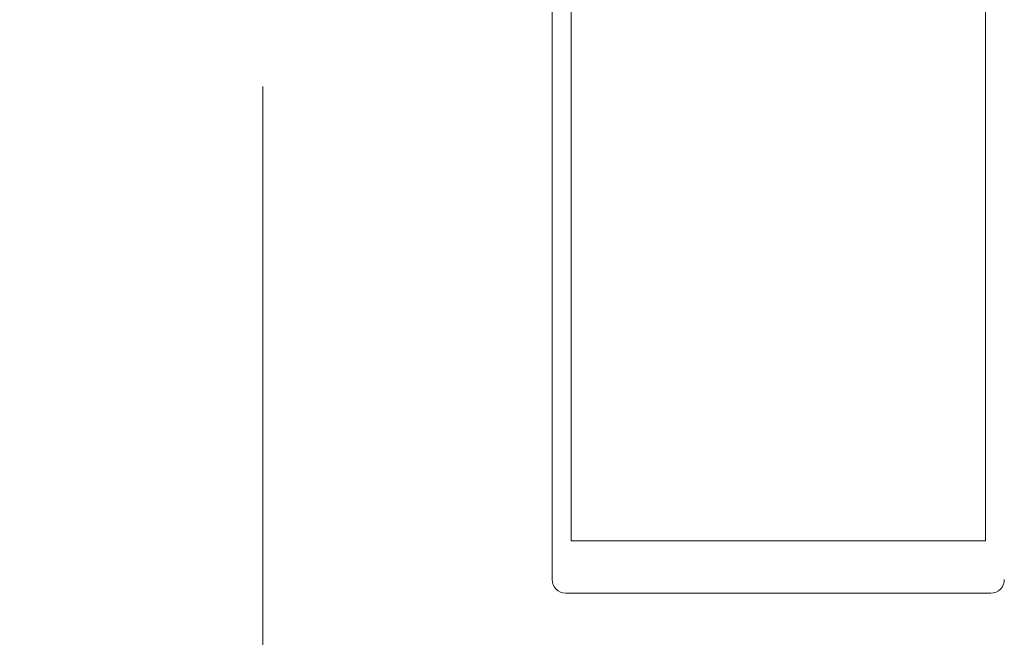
# Model space of a CAD drawing. Header units: centimetres. Extents: x -2424 to 2319, y 5 to 3760.
# Tile 43 of 117: x 485 to 496, y 1107 to 1114. Entities that reach past the tile are written whole.
import ezdxf

# ---------------------------------------------------------------- set-up
doc = ezdxf.new("R2010")
doc.units = ezdxf.units.CM
doc.linetypes.add('Dash', pattern=[60, 30, -30])
for name, color, linetype, lineweight in [('A-DETL-GENF', 92, 'Continuous', 9), ('A-DOOR', 31, 'Continuous', 13), ('A-DOOR-HDLN', 31, 'Continuous', 13)]:
    doc.layers.add(name, color=color, linetype=linetype, lineweight=lineweight)

msp = doc.modelspace()

# ---------------------------------------------------------------- linework, layer by layer
at = {"layer": 'A-DETL-GENF', "color": 251, "lineweight": 9, "extrusion": (0, 0, -1)}
for p, q in [((491.587, 1108.682), (491.587, 1114.286)), ((496.167, 1108.626), (496.167, 1114.286)), ((491.377, 1108.626), (491.377, 1114.226)), ((491.377, 1107.776), (491.377, 1109.158)), ((496.227, 1107.626), (491.527, 1107.626))]:
    msp.add_line(p, q, dxfattribs=at)
at = {"layer": 'A-DETL-GENF', "color": 251, "lineweight": 9, "extrusion": (0, 0, -1), "flags": 128}
msp.add_lwpolyline([(-496.167, 1109.158), (-496.167, 1108.206), (-491.587, 1108.206), (-491.587, 1109.158)], dxfattribs=at)
at = {"layer": 'A-DETL-GENF', "color": 251, "lineweight": 9, "extrusion": (0, 0, -1)}
for centre, start, end in [((-491.527, 1107.776), 270, 0), ((-496.227, 1107.776), 180, 270)]:
    msp.add_arc(centre, 0.15, start, end, dxfattribs=at)
at = {"layer": 'A-DOOR', "color": 251, "lineweight": 9}
msp.add_line((488.177, 1058.576), (488.177, 1113.226), dxfattribs=at)
at = {"layer": 'A-DOOR-HDLN', "color": 251, "linetype": 'Dash', "lineweight": 9}
msp.add_arc((488.177, 1113.226), 54.65, 180, 270, dxfattribs=at)

doc.saveas('drawing.dxf')
